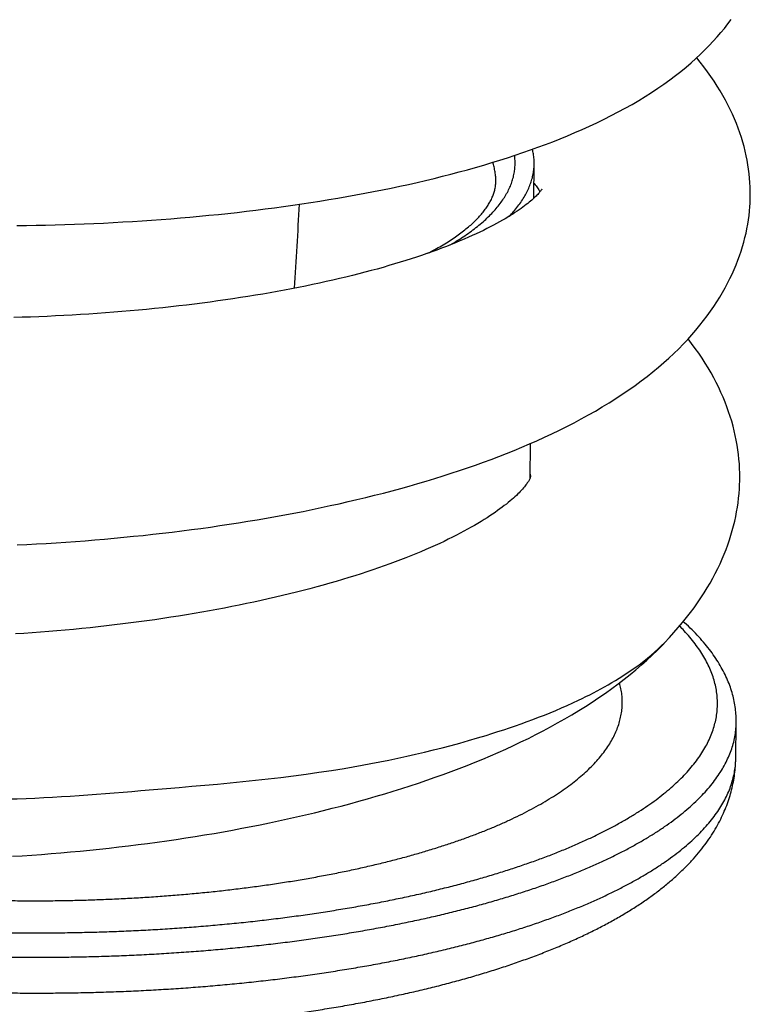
# Model space of a CAD drawing. Header units: millimetres. Extents: x 160 to 318, y 73 to 291.
# Tile 27 of 129: x 163.54 to 165.46, y 138.64 to 141.22. Entities that reach past the tile are written whole.
import ezdxf

# ---------------------------------------------------------------- set-up
doc = ezdxf.new("R2010")
doc.units = ezdxf.units.MM
doc.header["$LTSCALE"] = 30.734
doc.layers.get('0').update_dxf_attribs({"linetype": 'CONTINUOUS'})

msp = doc.modelspace()

# ---------------------------------------------------------------- linework, layer by layer
at = {"color": 7, "linetype": 'Continuous'}
for p, q in [((164.8915, 140.7537), (164.8927, 140.8439)), ((164.8819, 140.0192), (164.8831, 140.1103)), ((165.2286, 139.5801), (165.2396, 139.5916)), ((165.4223, 139.2833), (165.4235, 139.3775))]:
    msp.add_line(p, q, dxfattribs=at)
for points in [[(165.1138, 140.9807), (165.132, 140.9906), (165.1498, 141.0006), (165.1673, 141.0109), (165.1844, 141.0213), (165.2012, 141.032), (165.2175, 141.0428), (165.2334, 141.0537), (165.2487, 141.0648), (165.2636, 141.0759), (165.2779, 141.0872), (165.2917, 141.0984), (165.3049, 141.1097), (165.3175, 141.121), (165.3296, 141.1322), (165.3412, 141.1435), (165.3524, 141.1548), (165.363, 141.1661), (165.3732, 141.1774), (165.383, 141.1888), (165.3924, 141.2001), (165.4014, 141.2115), (165.4099, 141.2229)], [(165.4599, 140.7405), (165.4602, 140.7487), (165.4605, 140.7603), (165.4605, 140.7718), (165.4601, 140.7834), (165.4595, 140.795), (165.4586, 140.8067), (165.4575, 140.8184), (165.456, 140.8302), (165.4542, 140.842), (165.4521, 140.8538), (165.4497, 140.8657), (165.447, 140.8776), (165.444, 140.8896), (165.4407, 140.9016), (165.437, 140.9137), (165.433, 140.9257), (165.4287, 140.9379), (165.424, 140.95), (165.419, 140.9623), (165.4137, 140.9745), (165.4079, 140.9868), (165.4018, 140.9991), (165.3954, 141.0115), (165.3885, 141.0239), (165.3812, 141.0363), (165.3736, 141.0487), (165.3655, 141.0612), (165.357, 141.0737), (165.3481, 141.0863), (165.3387, 141.0989), (165.3288, 141.1115), (165.3196, 141.1228)], [(163.5341, 140.6823), (163.5593, 140.6826), (163.5845, 140.6831), (163.6097, 140.6836), (163.635, 140.6843), (163.6602, 140.685), (163.6855, 140.6859), (163.7108, 140.6868), (163.7361, 140.6879), (163.7614, 140.6891), (163.7868, 140.6904), (163.8121, 140.6918), (163.8374, 140.6933), (163.8628, 140.6949), (163.8881, 140.6966), (163.9133, 140.6985), (163.9385, 140.7004), (163.9637, 140.7025), (163.9888, 140.7047), (164.0138, 140.7069), (164.0387, 140.7093), (164.0636, 140.7118), (164.0883, 140.7144), (164.113, 140.7171), (164.1375, 140.7199), (164.162, 140.7229), (164.1863, 140.7259), (164.2105, 140.7291), (164.2346, 140.7323), (164.2586, 140.7357), (164.2825, 140.7392), (164.3063, 140.7428), (164.3301, 140.7465), (164.3537, 140.7504), (164.3773, 140.7544), (164.4008, 140.7585), (164.4243, 140.7627), (164.4476, 140.767), (164.4709, 140.7715), (164.494, 140.7761), (164.517, 140.7808), (164.5399, 140.7857), (164.5626, 140.7906), (164.5852, 140.7957), (164.6076, 140.801), (164.6299, 140.8063), (164.652, 140.8118), (164.674, 140.8174), (164.6958, 140.8232), (164.7175, 140.8291), (164.739, 140.8351), (164.7603, 140.8412), (164.7813, 140.8475), (164.8022, 140.854), (164.8228, 140.8605), (164.8432, 140.8672), (164.8633, 140.8739), (164.8831, 140.8809), (164.9028, 140.8879), (164.9223, 140.8952), (164.9418, 140.9026), (164.9611, 140.9103), (164.9805, 140.9182), (164.9999, 140.9263), (165.0192, 140.9348), (165.0385, 140.9435), (165.0576, 140.9524), (165.0766, 140.9616), (165.0953, 140.9711), (165.1138, 140.9807)], [(164.892, 140.7937), (164.8931, 140.7925), (164.8955, 140.7895), (164.8978, 140.7866), (164.8998, 140.7838), (164.9017, 140.7812), (164.9033, 140.7788), (164.9048, 140.7765), (164.9061, 140.7744), (164.9072, 140.7725), (164.908, 140.771)], [(164.9126, 140.7775), (164.9126, 140.7775), (164.9125, 140.7773), (164.9122, 140.7768), (164.9118, 140.7762), (164.9112, 140.7753), (164.9104, 140.7742), (164.9095, 140.7729), (164.9084, 140.7715), (164.9071, 140.7699), (164.9056, 140.7681), (164.904, 140.7663), (164.9022, 140.7643), (164.9001, 140.7621), (164.8979, 140.7598), (164.8954, 140.7574), (164.8927, 140.7548), (164.8898, 140.7522), (164.8867, 140.7494), (164.8833, 140.7465), (164.8798, 140.7435), (164.876, 140.7405), (164.872, 140.7374), (164.8678, 140.7341), (164.8633, 140.7308), (164.8585, 140.7273), (164.8534, 140.7237), (164.848, 140.7201), (164.8424, 140.7163), (164.8364, 140.7125), (164.8301, 140.7085), (164.8236, 140.7045), (164.8167, 140.7004), (164.8095, 140.6962), (164.8019, 140.692), (164.7941, 140.6877), (164.7859, 140.6833), (164.7774, 140.6789), (164.7686, 140.6744), (164.7595, 140.6698), (164.75, 140.6653), (164.7403, 140.6607), (164.7303, 140.6561), (164.7199, 140.6515), (164.7091, 140.6468), (164.6979, 140.642), (164.6864, 140.6373), (164.6744, 140.6324), (164.6621, 140.6276), (164.6496, 140.6228), (164.6368, 140.6181), (164.6238, 140.6134), (164.6105, 140.6087), (164.5971, 140.6041), (164.5834, 140.5995), (164.5696, 140.5949), (164.5554, 140.5904), (164.541, 140.586), (164.5262, 140.5815), (164.5112, 140.5771), (164.4959, 140.5727), (164.4802, 140.5683), (164.4644, 140.564), (164.4483, 140.5597), (164.4319, 140.5555), (164.4153, 140.5513), (164.3984, 140.5472), (164.3813, 140.5431), (164.364, 140.5391), (164.3464, 140.5351), (164.3287, 140.5312), (164.3107, 140.5274), (164.2925, 140.5237), (164.2742, 140.52), (164.2557, 140.5164), (164.237, 140.5128), (164.2181, 140.5093), (164.1991, 140.5059), (164.1799, 140.5026), (164.1605, 140.4994), (164.141, 140.4962), (164.1214, 140.4931), (164.1016, 140.4901), (164.0817, 140.4872), (164.0616, 140.4844), (164.0414, 140.4816), (164.021, 140.4789), (164.0005, 140.4763), (163.9799, 140.4738), (163.9591, 140.4714), (163.9382, 140.469), (163.9171, 140.4667), (163.8959, 140.4645), (163.8746, 140.4624), (163.8532, 140.4604), (163.8317, 140.4585), (163.8101, 140.4566), (163.7885, 140.4548), (163.7668, 140.4532), (163.745, 140.4516), (163.7232, 140.4501), (163.7014, 140.4487), (163.6796, 140.4474), (163.6577, 140.4462), (163.6358, 140.4451), (163.6139, 140.444), (163.592, 140.4431), (163.5701, 140.4422), (163.5482, 140.4415), (163.5263, 140.4408)], [(165.1738, 140.2744), (165.1895, 140.2864), (165.2046, 140.2984), (165.2192, 140.3104), (165.2332, 140.3225), (165.2467, 140.3346), (165.2597, 140.3468), (165.2723, 140.3589), (165.2843, 140.3712), (165.296, 140.3835), (165.3071, 140.3958), (165.3178, 140.4082), (165.328, 140.4205), (165.3378, 140.4328), (165.3471, 140.4451), (165.356, 140.4574), (165.3645, 140.4697), (165.3725, 140.482), (165.3802, 140.4942), (165.3874, 140.5065), (165.3943, 140.5187), (165.4008, 140.5308), (165.4069, 140.543), (165.4127, 140.5551), (165.4181, 140.5672), (165.4231, 140.5793), (165.4279, 140.5913), (165.4322, 140.6032), (165.4363, 140.6152), (165.44, 140.6271), (165.4434, 140.6389), (165.4464, 140.6507), (165.4492, 140.6625), (165.4516, 140.6742), (165.4538, 140.6859), (165.4556, 140.6975), (165.4571, 140.7091), (165.4584, 140.7206), (165.4594, 140.7321), (165.4599, 140.7406)], [(165.4327, 140.0117), (165.4328, 140.0202), (165.4328, 140.0325), (165.4324, 140.0447), (165.4317, 140.057), (165.4307, 140.0692), (165.4294, 140.0816), (165.4278, 140.0939), (165.4259, 140.1063), (165.4236, 140.1187), (165.4211, 140.1311), (165.4182, 140.1436), (165.4151, 140.1561), (165.4116, 140.1686), (165.4077, 140.1812), (165.4036, 140.1938), (165.399, 140.2064), (165.3942, 140.2191), (165.389, 140.2318), (165.3834, 140.2445), (165.3775, 140.2572), (165.3711, 140.27), (165.3645, 140.2828), (165.3574, 140.2956), (165.3499, 140.3085), (165.342, 140.3213), (165.3337, 140.3342), (165.325, 140.3471), (165.3158, 140.36), (165.3063, 140.3729), (165.2971, 140.3848)], [(163.5353, 139.8443), (163.5607, 139.8455), (163.5861, 139.8468), (163.6115, 139.8482), (163.6369, 139.8498), (163.6624, 139.8515), (163.6879, 139.8533), (163.7134, 139.8552), (163.7389, 139.8572), (163.7644, 139.8594), (163.7899, 139.8616), (163.8153, 139.864), (163.8408, 139.8666), (163.8662, 139.8692), (163.8916, 139.872), (163.9169, 139.8748), (163.9422, 139.8778), (163.9673, 139.8809), (163.9925, 139.8842), (164.0175, 139.8875), (164.0424, 139.891), (164.0672, 139.8946), (164.092, 139.8983), (164.1166, 139.9021), (164.1411, 139.9061), (164.1654, 139.9101), (164.1896, 139.9143), (164.2138, 139.9186), (164.2378, 139.923), (164.2618, 139.9276), (164.2857, 139.9322), (164.3096, 139.9371), (164.3333, 139.942), (164.357, 139.9471), (164.3806, 139.9523), (164.404, 139.9576), (164.4274, 139.9631), (164.4506, 139.9687), (164.4737, 139.9744), (164.4967, 139.9803), (164.5195, 139.9863), (164.5423, 139.9925), (164.5648, 139.9987), (164.5873, 140.0052), (164.6095, 140.0117), (164.6316, 140.0184), (164.6535, 140.0252), (164.6752, 140.0322), (164.6966, 140.0392), (164.7178, 140.0464), (164.7387, 140.0537), (164.7594, 140.0611), (164.7799, 140.0687), (164.8002, 140.0764), (164.8203, 140.0842), (164.8404, 140.0923), (164.8603, 140.1005), (164.8802, 140.109), (164.9, 140.1177), (164.9198, 140.1267), (164.9394, 140.1358), (164.959, 140.1452), (164.9783, 140.1549), (164.9975, 140.1647), (165.0164, 140.1748), (165.0351, 140.1851), (165.0536, 140.1955), (165.0717, 140.2062), (165.0896, 140.2171), (165.1071, 140.2282), (165.1243, 140.2395), (165.1412, 140.2509), (165.1577, 140.2626), (165.1738, 140.2744)], [(164.8829, 140.0237), (164.8828, 140.0231), (164.8828, 140.0225), (164.8827, 140.0221), (164.8827, 140.0217), (164.8826, 140.0212), (164.8824, 140.0207), (164.8822, 140.0201), (164.8819, 140.0193), (164.8816, 140.0184), (164.881, 140.0173), (164.8804, 140.0159), (164.8796, 140.0144), (164.8786, 140.0127), (164.8775, 140.0108), (164.8762, 140.0088), (164.8748, 140.0066), (164.8731, 140.0043), (164.8713, 140.0018), (164.8693, 139.9993), (164.8672, 139.9966), (164.8648, 139.9937), (164.8622, 139.9908), (164.8595, 139.9877), (164.8564, 139.9845), (164.8532, 139.9812), (164.8498, 139.9778), (164.8461, 139.9742), (164.8423, 139.9706), (164.8382, 139.967), (164.834, 139.9632), (164.8295, 139.9594), (164.8247, 139.9555), (164.8197, 139.9514), (164.8144, 139.9472), (164.8088, 139.943), (164.8029, 139.9386), (164.7967, 139.9341), (164.7902, 139.9295), (164.7834, 139.9249), (164.7763, 139.9202), (164.7689, 139.9154), (164.7612, 139.9105), (164.7532, 139.9055), (164.7449, 139.9005), (164.7362, 139.8954), (164.7272, 139.8903), (164.718, 139.8851), (164.7084, 139.8799), (164.6985, 139.8746), (164.6884, 139.8694), (164.6779, 139.8641), (164.6672, 139.8588), (164.6561, 139.8534), (164.6447, 139.8481), (164.633, 139.8426), (164.6208, 139.8372), (164.6083, 139.8317), (164.5955, 139.8263), (164.5824, 139.8208), (164.569, 139.8154), (164.5555, 139.81), (164.5417, 139.8047), (164.5278, 139.7994), (164.5135, 139.7942), (164.499, 139.789), (164.4842, 139.7838), (164.4691, 139.7786), (164.4537, 139.7734), (164.4381, 139.7683), (164.4221, 139.7632), (164.406, 139.7582), (164.3896, 139.7532), (164.3729, 139.7483), (164.356, 139.7434), (164.3389, 139.7386), (164.3216, 139.7338), (164.304, 139.7291), (164.2862, 139.7245), (164.2683, 139.7199), (164.2501, 139.7154), (164.2318, 139.7109), (164.2132, 139.7066), (164.1945, 139.7023), (164.1757, 139.6981), (164.1567, 139.6939), (164.1375, 139.6899), (164.1183, 139.6859), (164.0989, 139.6821), (164.0793, 139.6783), (164.0596, 139.6746), (164.0398, 139.6709), (164.0198, 139.6674), (163.9996, 139.6639), (163.9793, 139.6605), (163.9589, 139.6572), (163.9384, 139.654), (163.9177, 139.6509), (163.8968, 139.6478), (163.8759, 139.6449), (163.8548, 139.642), (163.8336, 139.6392), (163.8123, 139.6366), (163.7909, 139.634), (163.7694, 139.6315), (163.7479, 139.6291), (163.7263, 139.6267), (163.7046, 139.6245), (163.6829, 139.6224), (163.6612, 139.6204), (163.6394, 139.6185), (163.6177, 139.6167), (163.5959, 139.6149), (163.5741, 139.6133), (163.5524, 139.6118), (163.5306, 139.6104)], [(164.882, 140.0298), (164.8821, 140.0295), (164.8824, 140.0285), (164.8826, 140.0276), (164.8827, 140.0268), (164.8828, 140.0261), (164.8829, 140.0253), (164.8829, 140.0245), (164.8829, 140.0237)], [(165.2351, 139.5874), (165.2479, 139.6008), (165.2599, 139.6139), (165.2714, 139.627), (165.2825, 139.6401), (165.2931, 139.6532), (165.3032, 139.6663), (165.3129, 139.6793), (165.3221, 139.6923), (165.3309, 139.7053), (165.3393, 139.7182), (165.3472, 139.7311), (165.3548, 139.7439), (165.3619, 139.7567), (165.3686, 139.7694), (165.375, 139.7821), (165.381, 139.7947), (165.3866, 139.8073), (165.3919, 139.8198), (165.3968, 139.8323), (165.4014, 139.8447), (165.4056, 139.8571), (165.4095, 139.8694), (165.4131, 139.8817), (165.4164, 139.894), (165.4194, 139.9062), (165.4221, 139.9184), (165.4245, 139.9306), (165.4265, 139.9428), (165.4283, 139.9549), (165.4298, 139.9669), (165.431, 139.979), (165.4319, 139.991), (165.4325, 140.003), (165.4328, 140.0117)], [(163.5228, 139.0266), (163.5481, 139.0282), (163.5734, 139.0299), (163.5988, 139.0317), (163.6241, 139.0337), (163.6495, 139.0358), (163.6748, 139.038), (163.7002, 139.0404), (163.7256, 139.0429), (163.7509, 139.0455), (163.7763, 139.0482), (163.8017, 139.0511), (163.827, 139.0541), (163.8523, 139.0573), (163.8775, 139.0605), (163.9026, 139.0639), (163.9277, 139.0674), (163.9528, 139.0711), (163.9777, 139.0748), (164.0026, 139.0787), (164.0273, 139.0828), (164.0519, 139.0869), (164.0765, 139.0912), (164.1009, 139.0956), (164.1252, 139.1001), (164.1493, 139.1048), (164.1733, 139.1095), (164.1973, 139.1144), (164.2211, 139.1195), (164.2449, 139.1246), (164.2686, 139.1299), (164.2922, 139.1354), (164.3158, 139.141), (164.3393, 139.1467), (164.3626, 139.1526), (164.3859, 139.1586), (164.409, 139.1648), (164.4321, 139.1711), (164.4549, 139.1775), (164.4777, 139.1841), (164.5003, 139.1908), (164.5228, 139.1976), (164.5452, 139.2046), (164.5673, 139.2118), (164.5893, 139.219), (164.6111, 139.2264), (164.6327, 139.234), (164.654, 139.2416), (164.6752, 139.2494), (164.6961, 139.2574), (164.7169, 139.2654), (164.7375, 139.2737), (164.7579, 139.282), (164.7781, 139.2906), (164.7983, 139.2994), (164.8183, 139.3083), (164.8381, 139.3174), (164.8579, 139.3268), (164.8775, 139.3363), (164.8969, 139.3461), (164.9162, 139.356), (164.9353, 139.3662), (164.9542, 139.3766), (164.9729, 139.3872), (164.9914, 139.398), (165.0097, 139.409), (165.0277, 139.4203), (165.0454, 139.4317), (165.0628, 139.4433), (165.0799, 139.4551), (165.0966, 139.467), (165.113, 139.4792), (165.129, 139.4914), (165.1446, 139.5039), (165.1598, 139.5164), (165.1745, 139.529), (165.1887, 139.5417), (165.2025, 139.5545), (165.2158, 139.5673), (165.2286, 139.5801)]]:
    msp.add_lwpolyline(points, dxfattribs=at)
msp.add_arc((189.6993, 139.1185), 25.4749, 176.35446, 176.85119, dxfattribs=at)
at = {"color": 9, "linetype": 'Continuous'}
for points, knots in [([(164.672, 140.6315), (164.6742, 140.6327), (164.6827, 140.6378), (164.6973, 140.6467), (164.7151, 140.6586), (164.7319, 140.6706), (164.7475, 140.6829), (164.762, 140.6953), (164.7753, 140.7078), (164.7875, 140.7205), (164.7985, 140.7334), (164.8082, 140.7464), (164.8168, 140.7595), (164.8242, 140.7727), (164.8304, 140.786), (164.8353, 140.7993), (164.8391, 140.8128), (164.8415, 140.8263), (164.8428, 140.8398), (164.8428, 140.8533), (164.842, 140.8622), (164.8414, 140.8666)], [0, 0, 0, 0, 0.0074774, 0.029721, 0.051152, 0.0717781, 0.0916115, 0.1106687, 0.1289719, 0.1465488, 0.1634337, 0.1796683, 0.1953018, 0.210392, 0.225005, 0.2392157, 0.2531069, 0.2667687, 0.2802965, 0.293789, 0.3071151, 0.3071151, 0.3071151, 0.3071151]), ([(164.7921, 140.7982), (164.7921, 140.7999), (164.7921, 140.806), (164.7914, 140.8165), (164.7892, 140.8297), (164.7865, 140.8402), (164.7845, 140.8464), (164.7839, 140.8483)], [0, 0, 0, 0, 0.00516841, 0.01830847, 0.0315852, 0.04509285, 0.05106862, 0.05106862, 0.05106862, 0.05106862]), ([(162.2164, 139.0238), (162.2287, 139.0195), (162.2537, 139.011), (162.2918, 138.9988), (162.3309, 138.9869), (162.3709, 138.9753), (162.4119, 138.9642), (162.4538, 138.9534), (162.4966, 138.9429), (162.5401, 138.9329), (162.5844, 138.9233), (162.6295, 138.9141), (162.6752, 138.9054), (162.7216, 138.897), (162.7687, 138.8891), (162.8164, 138.8816), (162.8646, 138.8746), (162.9133, 138.868), (162.9625, 138.8619), (163.0121, 138.8563), (163.0622, 138.8511), (163.1126, 138.8464), (163.1634, 138.8421), (163.2144, 138.8384), (163.2656, 138.8351), (163.3171, 138.8323), (163.3687, 138.83), (163.4205, 138.8281), (163.4723, 138.8268), (163.5242, 138.826), (163.5761, 138.8256), (163.6279, 138.8257), (163.6797, 138.8264), (163.7313, 138.8275), (163.7828, 138.8291), (163.8341, 138.8312), (163.8851, 138.8337), (163.9358, 138.8368), (163.9862, 138.8403), (164.0363, 138.8444), (164.0859, 138.8489), (164.1352, 138.8538), (164.1839, 138.8593), (164.2321, 138.8652), (164.2797, 138.8715), (164.3268, 138.8783), (164.3732, 138.8856), (164.419, 138.8933), (164.464, 138.9015), (164.5084, 138.91), (164.5519, 138.919), (164.5946, 138.9284), (164.6365, 138.9383), (164.6775, 138.9485), (164.7176, 138.9591), (164.7568, 138.9701), (164.795, 138.9815), (164.8322, 138.9933), (164.8684, 139.0054), (164.9035, 139.0178), (164.9375, 139.0306), (164.9705, 139.0438), (165.0022, 139.0572), (165.0329, 139.071), (165.0623, 139.085), (165.0905, 139.0994), (165.1175, 139.114), (165.1433, 139.1289), (165.1677, 139.144), (165.1909, 139.1594), (165.2128, 139.175), (165.2333, 139.1908), (165.2525, 139.2068), (165.2704, 139.223), (165.2868, 139.2394), (165.3019, 139.256), (165.3156, 139.2727), (165.3279, 139.2896), (165.3388, 139.3066), (165.3482, 139.3237), (165.3562, 139.3409), (165.3628, 139.3582), (165.3679, 139.3756), (165.3715, 139.393), (165.3737, 139.4105), (165.3744, 139.4281), (165.3737, 139.4456), (165.3715, 139.4632), (165.3678, 139.4807), (165.3627, 139.4982), (165.3561, 139.5157), (165.3481, 139.5331), (165.3386, 139.5504), (165.3277, 139.5677), (165.3154, 139.5848), (165.3017, 139.6019), (165.288, 139.6172), (165.2787, 139.6268), (165.2747, 139.6308)], [0, 0, 0, 0, 0.03913, 0.07915, 0.120032, 0.161746, 0.204258, 0.247535, 0.291538, 0.336232, 0.381581, 0.427561, 0.474148, 0.521318, 0.569043, 0.617288, 0.666019, 0.715199, 0.764794, 0.814773, 0.865101, 0.915747, 0.966673, 1.017847, 1.06923, 1.120788, 1.172485, 1.224284, 1.27615, 1.328047, 1.379938, 1.431787, 1.483558, 1.535216, 1.586723, 1.638044, 1.689144, 1.739987, 1.790539, 1.840763, 1.890627, 1.940096, 1.989136, 2.037715, 2.085799, 2.133357, 2.180357, 2.226769, 2.272562, 2.317708, 2.362177, 2.405943, 2.448978, 2.491257, 2.532754, 2.573448, 2.613314, 2.652332, 2.690482, 2.727746, 2.764107, 2.79955, 2.834061, 2.86763, 2.900246, 2.931904, 2.962598, 2.992326, 3.021091, 3.048896, 3.07575, 3.101666, 3.12666, 3.150754, 3.173976, 3.196358, 3.217943, 3.238776, 3.258913, 3.278418, 3.297363, 3.315828, 3.333901, 3.351679, 3.369262, 3.386756, 3.404267, 3.421902, 3.439766, 3.457959, 3.476572, 3.495693, 3.515399, 3.535759, 3.556833, 3.578674, 3.601328, 3.618595, 3.618595, 3.618595, 3.618595]), ([(162.3931, 139.0813), (162.4042, 139.0775), (162.4266, 139.0699), (162.4608, 139.0589), (162.4959, 139.0483), (162.532, 139.038), (162.5689, 139.028), (162.6066, 139.0184), (162.6451, 139.0091), (162.6844, 139.0002), (162.7243, 138.9917), (162.7649, 138.9836), (162.8062, 138.9759), (162.8481, 138.9686), (162.8905, 138.9617), (162.9335, 138.9552), (162.977, 138.9491), (163.021, 138.9434), (163.0654, 138.9382), (163.1101, 138.9334), (163.1552, 138.929), (163.2007, 138.9251), (163.2464, 138.9216), (163.2923, 138.9186), (163.3385, 138.916), (163.3848, 138.9139), (163.4312, 138.9122), (163.4777, 138.911), (163.5242, 138.9102), (163.5707, 138.9099), (163.6172, 138.91), (163.6636, 138.9106), (163.7099, 138.9117), (163.756, 138.9132), (163.802, 138.9152), (163.8477, 138.9176), (163.8931, 138.9204), (163.9382, 138.9238), (163.983, 138.9275), (164.0274, 138.9317), (164.0714, 138.9363), (164.1149, 138.9414), (164.1578, 138.9469), (164.2003, 138.9528), (164.2422, 138.9592), (164.2835, 138.9659), (164.3241, 138.9731), (164.3641, 138.9807), (164.4033, 138.9886), (164.4418, 138.997), (164.4795, 139.0057), (164.5165, 139.0149), (164.5525, 139.0243), (164.5878, 139.0342), (164.6221, 139.0444), (164.6555, 139.0549), (164.6879, 139.0658), (164.7193, 139.077), (164.7498, 139.0885), (164.7792, 139.1003), (164.8075, 139.1124), (164.8347, 139.1248), (164.8609, 139.1374), (164.8859, 139.1504), (164.9098, 139.1636), (164.9324, 139.177), (164.9539, 139.1906), (164.9742, 139.2045), (164.9933, 139.2186), (165.0111, 139.2329), (165.0277, 139.2473), (165.043, 139.262), (165.057, 139.2768), (165.0697, 139.2917), (165.0812, 139.3068), (165.0913, 139.322), (165.1, 139.3374), (165.1075, 139.3528), (165.1136, 139.3683), (165.1183, 139.3839), (165.1217, 139.3996), (165.1237, 139.4153), (165.1244, 139.431), (165.1237, 139.4467), (165.1217, 139.4625), (165.1191, 139.4743), (165.1173, 139.4808), (165.1169, 139.4822)], [0, 0, 0, 0, 0.035088, 0.071006, 0.107728, 0.145224, 0.183462, 0.22241, 0.262032, 0.30229, 0.34315, 0.384586, 0.426574, 0.469091, 0.512111, 0.555603, 0.599531, 0.643862, 0.688561, 0.733596, 0.778934, 0.824543, 0.87039, 0.916441, 0.962661, 1.009016, 1.055469, 1.101987, 1.148534, 1.195076, 1.241578, 1.288005, 1.334322, 1.380495, 1.426489, 1.47227, 1.517803, 1.563055, 1.607993, 1.652583, 1.696793, 1.740591, 1.783945, 1.826823, 1.869196, 1.911032, 1.952304, 1.992982, 2.033039, 2.072448, 2.111183, 2.149219, 2.186532, 2.223098, 2.258897, 2.293908, 2.328111, 2.36149, 2.394027, 2.425709, 2.456523, 2.486458, 2.515506, 2.54366, 2.570917, 2.597277, 2.622741, 2.647316, 2.67101, 2.693839, 2.71582, 2.736977, 2.757341, 2.776948, 2.79584, 2.814069, 2.831694, 2.848783, 2.865411, 2.881662, 2.897628, 2.913406, 2.929097, 2.944804, 2.960631, 2.976678, 2.980947, 2.980947, 2.980947, 2.980947]), ([(162.1804, 138.9652), (162.1931, 138.9608), (162.2188, 138.9521), (162.2581, 138.9395), (162.2983, 138.9272), (162.3395, 138.9154), (162.3816, 138.9039), (162.4246, 138.8928), (162.4685, 138.8821), (162.5132, 138.8718), (162.5587, 138.862), (162.605, 138.8525), (162.652, 138.8435), (162.6997, 138.835), (162.748, 138.8268), (162.7969, 138.8192), (162.8464, 138.812), (162.8965, 138.8052), (162.947, 138.7989), (162.998, 138.7931), (163.0494, 138.7878), (163.1012, 138.783), (163.1533, 138.7786), (163.2057, 138.7748), (163.2583, 138.7714), (163.3112, 138.7685), (163.3642, 138.7661), (163.4173, 138.7643), (163.4706, 138.7629), (163.5238, 138.762), (163.5771, 138.7617), (163.6303, 138.7618), (163.6835, 138.7624), (163.7365, 138.7636), (163.7894, 138.7652), (163.842, 138.7674), (163.8944, 138.77), (163.9465, 138.7732), (163.9983, 138.7768), (164.0497, 138.7809), (164.1006, 138.7856), (164.1512, 138.7907), (164.2012, 138.7963), (164.2507, 138.8023), (164.2996, 138.8088), (164.348, 138.8158), (164.3956, 138.8233), (164.4426, 138.8312), (164.4889, 138.8396), (164.5344, 138.8484), (164.5791, 138.8576), (164.623, 138.8673), (164.666, 138.8774), (164.7081, 138.8879), (164.7493, 138.8988), (164.7895, 138.9101), (164.8287, 138.9218), (164.8669, 138.9339), (164.9041, 138.9463), (164.9402, 138.9591), (164.9751, 138.9722), (165.0089, 138.9857), (165.0415, 138.9995), (165.073, 139.0137), (165.1032, 139.0281), (165.1322, 139.0428), (165.1599, 139.0578), (165.1864, 139.0731), (165.2115, 139.0886), (165.2353, 139.1044), (165.2577, 139.1204), (165.2788, 139.1367), (165.2986, 139.1531), (165.3169, 139.1698), (165.3338, 139.1866), (165.3493, 139.2036), (165.3634, 139.2208), (165.376, 139.2381), (165.3871, 139.2556), (165.3968, 139.2731), (165.4051, 139.2908), (165.4118, 139.3086), (165.417, 139.3265), (165.4208, 139.3444), (165.4229, 139.3614), (165.4235, 139.3724), (165.4235, 139.3775)], [0, 0, 0, 0, 0.040348, 0.081559, 0.123612, 0.166484, 0.21015, 0.254583, 0.299758, 0.345647, 0.392221, 0.43945, 0.487305, 0.535754, 0.584765, 0.634306, 0.684344, 0.734845, 0.785776, 0.837101, 0.888785, 0.940793, 0.99309, 1.045639, 1.098403, 1.151347, 1.204433, 1.257624, 1.310884, 1.364175, 1.41746, 1.470702, 1.523864, 1.576908, 1.629799, 1.682498, 1.73497, 1.787178, 1.839087, 1.89066, 1.941862, 1.992659, 2.043015, 2.092898, 2.142272, 2.191107, 2.239369, 2.287026, 2.334049, 2.380407, 2.42607, 2.471011, 2.515201, 2.558615, 2.601227, 2.643013, 2.68395, 2.724017, 2.763192, 2.801457, 2.838795, 2.875191, 2.91063, 2.945101, 2.978595, 3.011104, 3.042624, 3.073153, 3.102692, 3.131246, 3.158823, 3.185437, 3.211105, 3.235848, 3.259696, 3.282682, 3.304849, 3.326244, 3.346924, 3.366955, 3.386411, 3.405374, 3.423934, 3.442191, 3.460247, 3.475336, 3.475336, 3.475336, 3.475336]), ([(162.1792, 138.8711), (162.1919, 138.8666), (162.2176, 138.8579), (162.2568, 138.8453), (162.2971, 138.8331), (162.3383, 138.8212), (162.3804, 138.8097), (162.4234, 138.7987), (162.4673, 138.788), (162.512, 138.7777), (162.5575, 138.7678), (162.6038, 138.7584), (162.6508, 138.7494), (162.6984, 138.7408), (162.7468, 138.7327), (162.7957, 138.725), (162.8452, 138.7178), (162.8952, 138.7111), (162.9458, 138.7048), (162.9968, 138.699), (163.0482, 138.6937), (163.0999, 138.6888), (163.152, 138.6845), (163.2044, 138.6806), (163.2571, 138.6773), (163.3099, 138.6744), (163.3629, 138.672), (163.4161, 138.6701), (163.4693, 138.6688), (163.5226, 138.6679), (163.5759, 138.6675), (163.6291, 138.6677), (163.6822, 138.6683), (163.7353, 138.6694), (163.7881, 138.6711), (163.8408, 138.6732), (163.8932, 138.6759), (163.9453, 138.679), (163.997, 138.6827), (164.0484, 138.6868), (164.0994, 138.6914), (164.1499, 138.6965), (164.2, 138.7021), (164.2495, 138.7082), (164.2984, 138.7147), (164.3467, 138.7217), (164.3944, 138.7292), (164.4414, 138.7371), (164.4877, 138.7454), (164.5332, 138.7542), (164.5779, 138.7635), (164.6217, 138.7732), (164.6648, 138.7833), (164.7069, 138.7938), (164.7481, 138.8047), (164.7883, 138.816), (164.8275, 138.8277), (164.8657, 138.8397), (164.9029, 138.8522), (164.9389, 138.865), (164.9739, 138.8781), (165.0077, 138.8916), (165.0403, 138.9054), (165.0717, 138.9195), (165.102, 138.9339), (165.131, 138.9487), (165.1587, 138.9637), (165.1851, 138.979), (165.2102, 138.9945), (165.2341, 139.0103), (165.2565, 139.0263), (165.2776, 139.0425), (165.2973, 139.059), (165.3157, 139.0756), (165.3326, 139.0925), (165.3481, 139.1095), (165.3621, 139.1267), (165.3748, 139.144), (165.3859, 139.1614), (165.3956, 139.179), (165.4038, 139.1967), (165.4106, 139.2145), (165.4158, 139.2323), (165.4196, 139.2502), (165.4217, 139.2673), (165.4222, 139.2783), (165.4223, 139.2833)], [0, 0, 0, 0, 0.040348, 0.081559, 0.123612, 0.166484, 0.21015, 0.254583, 0.299758, 0.345647, 0.392221, 0.43945, 0.487305, 0.535754, 0.584765, 0.634306, 0.684344, 0.734845, 0.785776, 0.837101, 0.888785, 0.940793, 0.99309, 1.045639, 1.098403, 1.151347, 1.204433, 1.257624, 1.310884, 1.364175, 1.41746, 1.470702, 1.523864, 1.576908, 1.629799, 1.682498, 1.73497, 1.787178, 1.839087, 1.89066, 1.941862, 1.992659, 2.043015, 2.092898, 2.142272, 2.191107, 2.239369, 2.287026, 2.334049, 2.380407, 2.42607, 2.471011, 2.515201, 2.558615, 2.601227, 2.643013, 2.68395, 2.724017, 2.763192, 2.801457, 2.838795, 2.875191, 2.91063, 2.945101, 2.978595, 3.011104, 3.042624, 3.073153, 3.102692, 3.131246, 3.158823, 3.185437, 3.211105, 3.235848, 3.259696, 3.282682, 3.304849, 3.326244, 3.346924, 3.366955, 3.386411, 3.405374, 3.423934, 3.442191, 3.460247, 3.475336, 3.475336, 3.475336, 3.475336])]:
    msp.add_open_spline(points, degree=3, knots=knots, dxfattribs=at)
at = {"color": 7, "linetype": 'Continuous'}
for points, knots in [([(164.8927, 140.8439), (164.8928, 140.8481), (164.8925, 140.8569), (164.891, 140.8699), (164.8893, 140.8786), (164.8883, 140.8827)], [0, 0, 0, 0, 0.01245893, 0.02643006, 0.03914902, 0.03914902, 0.03914902, 0.03914902]), ([(164.8273, 140.7068), (164.8315, 140.7111), (164.8394, 140.7196), (164.8502, 140.7329), (164.8599, 140.7463), (164.8684, 140.7598), (164.8756, 140.7734), (164.8815, 140.7871), (164.8863, 140.8009), (164.8897, 140.8147), (164.8919, 140.8286), (164.8926, 140.8383), (164.8927, 140.8434), (164.8927, 140.8439)], [0, 0, 0, 0, 0.0178014, 0.0349362, 0.0514245, 0.0673182, 0.0826791, 0.0975753, 0.1120864, 0.1262963, 0.1402995, 0.154191, 0.1556159, 0.1556159, 0.1556159, 0.1556159]), ([(164.6132, 140.6096), (164.6194, 140.6128), (164.6316, 140.6193), (164.6494, 140.6293), (164.6663, 140.6396), (164.6821, 140.6499), (164.6968, 140.6603), (164.7104, 140.6706), (164.723, 140.681), (164.7344, 140.6914), (164.7448, 140.7018), (164.7542, 140.7121), (164.7625, 140.7224), (164.7699, 140.7328), (164.7763, 140.7432), (164.7817, 140.7537), (164.786, 140.7644), (164.7893, 140.7753), (164.7915, 140.7866), (164.792, 140.7943), (164.7921, 140.7982)], [0, 0, 0, 0, 0.0208477, 0.0414962, 0.0612535, 0.0801344, 0.0981226, 0.1152338, 0.1315269, 0.1469854, 0.1616404, 0.175552, 0.1887878, 0.2014395, 0.2136102, 0.2253902, 0.2368697, 0.2481901, 0.2595458, 0.2712212, 0.2712212, 0.2712212, 0.2712212]), ([(165.4235, 139.3775), (165.4236, 139.3836), (165.4233, 139.396), (165.4216, 139.4146), (165.4185, 139.4333), (165.414, 139.452), (165.4082, 139.4708), (165.4008, 139.4897), (165.3921, 139.5086), (165.3817, 139.5276), (165.3699, 139.5466), (165.3565, 139.5655), (165.3416, 139.5843), (165.3252, 139.603), (165.3073, 139.6215), (165.2934, 139.6345), (165.2857, 139.6415), (165.2845, 139.6426)], [0, 0, 0, 0, 0.0185025, 0.0371246, 0.0559783, 0.0751769, 0.0948314, 0.1150375, 0.1358835, 0.1574445, 0.1797839, 0.2029417, 0.2269436, 0.2518051, 0.2775333, 0.3041303, 0.3088636, 0.3088636, 0.3088636, 0.3088636]), ([(163.124, 139.2108), (163.3631, 139.1567), (163.7958, 139.1947), (164.3439, 139.2382), (164.7289, 139.326), (164.9864, 139.4192), (165.1423, 139.5061), (165.2128, 139.5645), (165.2351, 139.5874)], [0, 0, 0, 0, 0.735456, 1.272838, 1.655806, 1.915049, 2.092162, 2.188191, 2.188191, 2.188191, 2.188191]), ([(162.2358, 138.7639), (162.2491, 138.7593), (162.276, 138.7502), (162.3168, 138.7372), (162.3585, 138.7246), (162.401, 138.7125), (162.4442, 138.7009), (162.4883, 138.6898), (162.533, 138.6791), (162.5784, 138.6689), (162.6245, 138.6592), (162.6711, 138.65), (162.7184, 138.6412), (162.7663, 138.633), (162.8147, 138.6252), (162.8635, 138.6179), (162.9129, 138.6111), (162.9627, 138.6048), (163.0128, 138.599), (163.0634, 138.5937), (163.1142, 138.5888), (163.1654, 138.5845), (163.2168, 138.5807), (163.2684, 138.5774), (163.3202, 138.5746), (163.3721, 138.5722), (163.4242, 138.5704), (163.4763, 138.5691), (163.5284, 138.5684), (163.5806, 138.5681), (163.6327, 138.5683), (163.6847, 138.5691), (163.7366, 138.5703), (163.7883, 138.5721), (163.8399, 138.5743), (163.8912, 138.5771), (163.9423, 138.5804), (163.993, 138.5842), (164.0434, 138.5885), (164.0935, 138.5933), (164.1431, 138.5986), (164.1923, 138.6044), (164.241, 138.6107), (164.2892, 138.6175), (164.3369, 138.6248), (164.3839, 138.6325), (164.4304, 138.6408), (164.4763, 138.6496), (164.5215, 138.6589), (164.566, 138.6686), (164.6097, 138.6789), (164.6528, 138.6896), (164.695, 138.7008), (164.7365, 138.7126), (164.7771, 138.7248), (164.8169, 138.7376), (164.8557, 138.7509), (164.8938, 138.7646), (164.9308, 138.779), (164.9669, 138.7938), (165.0021, 138.8093), (165.0362, 138.8253), (165.0692, 138.8418), (165.1011, 138.859), (165.1318, 138.8767), (165.1613, 138.895), (165.1894, 138.9139), (165.216, 138.9333), (165.2411, 138.9531), (165.2645, 138.9733), (165.2863, 138.9938), (165.3062, 139.0145), (165.3244, 139.0352), (165.3408, 139.056), (165.3555, 139.0769), (165.3686, 139.0978), (165.3801, 139.1186), (165.3901, 139.1393), (165.3986, 139.16), (165.4058, 139.1806), (165.4116, 139.2012), (165.4162, 139.2217), (165.4195, 139.2422), (165.4216, 139.2628), (165.4222, 139.2765), (165.4223, 139.2833)], [0, 0, 0, 0, 0.042214, 0.08508, 0.128579, 0.172771, 0.217591, 0.262986, 0.308965, 0.35553, 0.402607, 0.450182, 0.498298, 0.546866, 0.595861, 0.645296, 0.695123, 0.745299, 0.795809, 0.84664, 0.897735, 0.949066, 1.000627, 1.052364, 1.104246, 1.156249, 1.20834, 1.260483, 1.312645, 1.364796, 1.416904, 1.468937, 1.520855, 1.572634, 1.624246, 1.67565, 1.72681, 1.777714, 1.82833, 1.878593, 1.928514, 1.978066, 2.027184, 2.075864, 2.124099, 2.171841, 2.219045, 2.265738, 2.311898, 2.357421, 2.402377, 2.446753, 2.49046, 2.533526, 2.575977, 2.617754, 2.65882, 2.699254, 2.739035, 2.778034, 2.816394, 2.854113, 2.891009, 2.927223, 2.962754, 2.997414, 3.031248, 3.064259, 3.096246, 3.127138, 3.15704, 3.185874, 3.213312, 3.239762, 3.265303, 3.289937, 3.313606, 3.336593, 3.358878, 3.380689, 3.402013, 3.42302, 3.443783, 3.464378, 3.484921, 3.484921, 3.484921, 3.484921])]:
    msp.add_open_spline(points, degree=3, knots=knots, dxfattribs=at)

doc.saveas('drawing.dxf')
